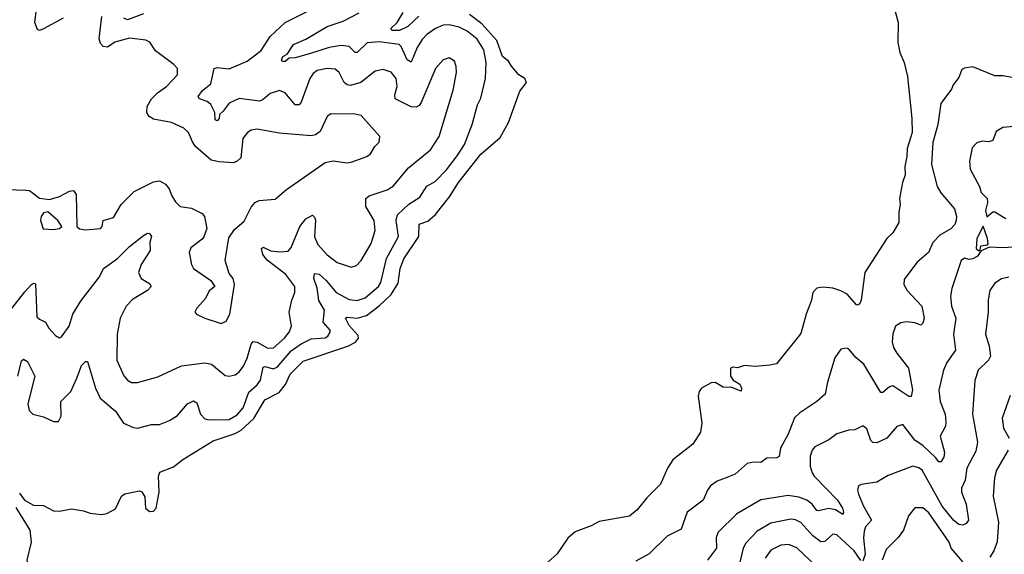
# Model space of a CAD drawing. Extents: x 1995161 to 2088924, y 769148 to 906007.
# Tile 199 of 256: x 2077506 to 2082432, y 814104 to 816779. Entities that reach past the tile are written whole.
import ezdxf

# ---------------------------------------------------------------- set-up
doc = ezdxf.new("R2010")
doc.units = 0

msp = doc.modelspace()

# ---------------------------------------------------------------- linework, layer by layer
at = {"layer": '0CON20XD'}
for points in [[(2077723.9, 816786.1), (2077625, 816732.9), (2077605, 816726), (2077595, 816730), (2077582.7, 816765), (2077595.4, 816875)], [(2077395, 815931.4), (2077537, 815927), (2077555, 815923.8), (2077606.1, 815886.1), (2077655, 815878.8), (2077705, 815893.8), (2077755, 815922), (2077775, 815924), (2077788.1, 815905), (2077792, 815745), (2077805, 815733.3), (2077835, 815728), (2077910, 815735), (2077919.2, 815745), (2077924.3, 815775), (2077975, 815789.4), (2078014.2, 815855), (2078079.7, 815920.3), (2078175, 815967.1), (2078205, 815972.5), (2078235, 815956), (2078253.4, 815933.4), (2078267.2, 815897.2), (2078285, 815868), (2078308.8, 815845), (2078365, 815835.7), (2078420, 815810), (2078431.4, 815795), (2078442.9, 815735), (2078427.3, 815692.7), (2078419.4, 815680.6), (2078362, 815638), (2078354.2, 815614.2), (2078366.2, 815555), (2078376.2, 815535), (2078463.3, 815475), (2078482.5, 815445), (2078455, 815422.5), (2078435.8, 815384.2), (2078393.3, 815335), (2078383.3, 815315), (2078390, 815305), (2078432.5, 815285), (2078515, 815259.2), (2078538.7, 815271.3), (2078558, 815305), (2078581.2, 815455), (2078573.6, 815483.6), (2078555, 815510), (2078534.2, 815574.2), (2078552.8, 815687.2), (2078581.2, 815728.8), (2078629.2, 815770.8), (2078665, 815842), (2078684.7, 815865.3), (2078705, 815874.4), (2078785, 815880.8), (2078840.9, 815929.1), (2079035, 816064.2), (2079075, 816072.5), (2079145, 816062.5), (2079164.2, 816065.8), (2079242.5, 816095), (2079261.2, 816108.8), (2079283.3, 816145), (2079305, 816166.7), (2079307.5, 816195), (2079215, 816299.2), (2079185, 816307.1), (2079062.2, 816307.8), (2079044.3, 816295), (2079010, 816220), (2078986.4, 816203.6), (2078965, 816197.5), (2078805, 816211.1), (2078695, 816231.5), (2078665, 816226.7), (2078645.4, 816214.6), (2078622.2, 816185), (2078612.3, 816087.7), (2078595, 816070.6), (2078576.4, 816063.6), (2078505, 816067.7), (2078465, 816076.5), (2078385.5, 816145.5), (2078371.2, 816168.8), (2078350.8, 816215), (2078327, 816237), (2078265.4, 816265.4), (2078175, 816281.1), (2078154.6, 816294.6), (2078142.5, 816315), (2078143.6, 816345), (2078166.5, 816383.5), (2078196, 816414), (2078240.6, 816445), (2078295, 816503.8), (2078295.6, 816535), (2078277.1, 816555), (2078185, 816623.3), (2078156.6, 816666.6), (2078136.6, 816676.6), (2078055, 816686.9), (2077982.9, 816667.1), (2077945, 816641.8), (2077923.3, 816645), (2077909.8, 816659.8), (2077903.7, 816683.7), (2077916.4, 816795)], [(2077453.1, 815316.9), (2077531.9, 815418.1), (2077565, 815454), (2077575, 815461.2), (2077585, 815457.5), (2077592.6, 815292.6), (2077605, 815280), (2077635, 815266.2), (2077652, 815235), (2077685, 815198.8), (2077705, 815188), (2077715, 815192), (2077754.6, 815245.4), (2077772.7, 815305), (2077811.3, 815368.7), (2077905, 815493.1), (2077925.7, 815535), (2077995, 815584.5), (2078055.7, 815645), (2078125, 815700), (2078145, 815710.8), (2078155, 815709.2), (2078165.6, 815695), (2078157.3, 815665), (2078159.6, 815625), (2078114, 815555), (2078100.8, 815515), (2078114.7, 815484.7), (2078155, 815459.4), (2078164.3, 815445), (2078145.6, 815425), (2078070.3, 815379.7), (2078039.6, 815345), (2078008.2, 815285), (2077993.9, 815206.1), (2077992.1, 815075), (2078027.6, 814997.6), (2078045.8, 814975), (2078065, 814963.3), (2078095, 814963.3), (2078198, 814992), (2078315, 815047.5), (2078432.9, 815062.9), (2078465.6, 815055), (2078535, 814999.2), (2078555, 814996), (2078585, 815002.9), (2078605, 815017.1), (2078625.5, 815045), (2078644.1, 815085), (2078665, 815156), (2078675, 815169.4), (2078695, 815166.2), (2078745, 815137.4), (2078775, 815135.9), (2078831.3, 815185), (2078853.9, 815215), (2078866.9, 815245), (2078854.5, 815315), (2078867.3, 815375), (2078883.6, 815415), (2078883.6, 815445), (2078837.5, 815505), (2078745, 815575.4), (2078722.5, 815605), (2078716.2, 815635), (2078725, 815640.8), (2078763.1, 815623.1), (2078807.1, 815617.1), (2078849, 815621), (2078865, 815638.9), (2078908.2, 815745), (2078938, 815782), (2078970.5, 815800.5), (2078981.7, 815791.7), (2078986.5, 815776.5), (2078982, 815692), (2078998.2, 815655), (2079045, 815603.3), (2079095, 815563.5), (2079165, 815541.4), (2079190.7, 815549.3), (2079215.3, 815574.7), (2079265, 815659.2), (2079285.4, 815725), (2079278.9, 815775), (2079237.6, 815845), (2079238.2, 815885), (2079255, 815898.2), (2079345, 815928.5), (2079374.1, 815945.9), (2079452.2, 816037.8), (2079562.1, 816127.9), (2079604.7, 816195.3), (2079675, 816426.7), (2079691.1, 816515), (2079690.6, 816545), (2079681.3, 816571.3), (2079655, 816588.6), (2079625, 816579.2), (2079585.7, 816535), (2079515.4, 816365), (2079505, 816349.4), (2079489.1, 816340.9), (2079465, 816343.2), (2079385, 816383.1), (2079383.8, 816403.8), (2079395.4, 816445), (2079390, 816485), (2079365, 816516.5), (2079325, 816529.5), (2079285, 816521.8), (2079212.5, 816465), (2079160.7, 816450.7), (2079145, 816453.1), (2079129.1, 816465), (2079105.3, 816515.3), (2079085, 816531.5), (2079045, 816534.6), (2078994.7, 816525.3), (2078975, 816510.6), (2078957.7, 816485), (2078914.2, 816365.8), (2078905, 816353.1), (2078885, 816352.7), (2078835, 816412.7), (2078805.4, 816425.4), (2078759.9, 816410.1), (2078725, 816379.6), (2078707.6, 816372.4), (2078605, 816385.4), (2078555, 816361.5), (2078525, 816320.9), (2078505.8, 816305), (2078503.8, 816285), (2078495, 816274), (2078485, 816277.5), (2078482.2, 816315), (2078462.7, 816355), (2078445, 816369.4), (2078405, 816383.5), (2078399.4, 816395), (2078421.5, 816425), (2078462.4, 816457.6), (2078480, 816535), (2078495, 816540), (2078555, 816533.9), (2078645, 816572.5), (2078713.6, 816625), (2078758.8, 816695), (2078835, 816765.4), (2078961.2, 816828.8)], [(2077497.5, 814995), (2077515, 815072.5), (2077525, 815081.4), (2077545, 815069.1), (2077581.2, 814995), (2077547.1, 814857.1), (2077553.7, 814823.7), (2077571.2, 814805), (2077625, 814791.4), (2077675, 814768.6), (2077700.5, 814769.5), (2077714.2, 814795), (2077711.4, 814868.6), (2077761.7, 814918.3), (2077792.1, 814985), (2077815, 815049.2), (2077835, 815069.2), (2077845, 815068.8), (2077885.4, 814935), (2077909.2, 814885), (2077985, 814820.9), (2078025, 814760.5), (2078075, 814738.6), (2078095, 814735.7), (2078165, 814754.3), (2078205, 814754.2), (2078255, 814773.3), (2078295, 814799.1), (2078345, 814857.1), (2078375, 814872.5), (2078391.8, 814861.8), (2078410.4, 814805), (2078431.7, 814781.7), (2078455, 814776.2), (2078555, 814779.2), (2078595, 814801.2), (2078623.6, 814836.4), (2078652.6, 814915), (2078695, 814952.5), (2078710.2, 814975), (2078725, 815040), (2078735, 815044.6), (2078775, 815033), (2078795, 815040.2), (2078865, 815123), (2078915, 815156.9), (2078965, 815181.6), (2079035, 815187.3), (2079047.9, 815195), (2079059.1, 815215), (2079059.1, 815225), (2079025.3, 815265), (2079031.6, 815325), (2079003.4, 815373.4), (2078995.2, 815435.2), (2078978.6, 815485), (2078981.5, 815508.5), (2079005, 815505.3), (2079039.1, 815475), (2079090, 815415), (2079155, 815379.6), (2079195, 815373.4), (2079235, 815387.5), (2079301.8, 815445), (2079312.8, 815465), (2079341.4, 815585), (2079400.9, 815695), (2079390, 815775), (2079396.5, 815803.5), (2079453.9, 815856.1), (2079508.7, 815891.3), (2079544, 815946), (2079585, 815969.6), (2079642, 816028), (2079695, 816097.7), (2079731.4, 816155), (2079769.3, 816255), (2079796.1, 816353.9), (2079813.1, 816386.9), (2079837.1, 816485), (2079839.7, 816565), (2079828.6, 816628.6), (2079795, 816682.5), (2079745, 816721.3), (2079705, 816742.2), (2079655, 816754), (2079625, 816751.8), (2079586.7, 816735), (2079543.8, 816705), (2079520.6, 816679.4), (2079495, 816640.5), (2079465, 816567.1), (2079445, 816579.1), (2079415, 816644.4), (2079405, 816654.7), (2079305, 816668.8), (2079245, 816662.9), (2079195, 816614.5), (2079185, 816615.6), (2079154.4, 816644.4), (2079115, 816650), (2079055, 816640.6), (2078960.5, 816609.5), (2078885, 816587.8), (2078855, 816586.7), (2078835, 816570.8), (2078820, 816570), (2078816.2, 816576.2), (2078823.1, 816595), (2078845, 816606.7), (2078875.6, 816655), (2078938.3, 816681.7), (2079045, 816745.7), (2079125, 816772.5), (2079205, 816813.3)], [(2077505, 814410), (2077530, 814375), (2077575, 814350), (2077625, 814348.8), (2077675, 814322), (2077705, 814320), (2077765, 814332), (2077825, 814322), (2077859.2, 814309.2), (2077915, 814303.1), (2077942.1, 814307.9), (2077985, 814332), (2078016.2, 814395), (2078032.7, 814407.3), (2078105, 814421.2), (2078117, 814417), (2078131.5, 814391.5), (2078135.8, 814335), (2078155, 814318.6), (2078175, 814319.2), (2078189.4, 814335), (2078204.2, 814415), (2078200, 814495), (2078208, 814515), (2078275, 814542.5), (2078322.2, 814577.8), (2078475, 814671.8), (2078585, 814708.1), (2078615.1, 814724.9), (2078676.9, 814783.1), (2078733.5, 814876.5), (2078805, 814914.2), (2078836.7, 814953.3), (2078858.9, 815005), (2078925, 815070), (2079148.2, 815145), (2079186.8, 815165), (2079200.6, 815185), (2079198.9, 815198.9), (2079155, 815248.8), (2079139.5, 815279.5), (2079136, 815285), (2079145, 815290.6), (2079195, 815286.3), (2079241.3, 815298.7), (2079305, 815347.5), (2079365, 815404.2), (2079399.1, 815460.9), (2079409.1, 815535), (2079427.8, 815582.2), (2079502.5, 815695), (2079504.7, 815755.3), (2079548.3, 815771.7), (2079585.9, 815804.1), (2079656.8, 815893.2), (2079701.6, 815965), (2079813.6, 816106.4), (2079910.7, 816189.3), (2079951.4, 816265), (2080008.7, 816421.3), (2080042.5, 816465), (2080034, 816485), (2080003.8, 816503.8), (2079967, 816547), (2079952.3, 816572.3), (2079921.2, 816595), (2079894.1, 816675), (2079818.6, 816758.6), (2079756.8, 816805)], [(2078125, 816808.6), (2078045, 816778.8), (2078026.7, 816786.7)], [(2079502.4, 816797.6), (2079448.1, 816745), (2079407.1, 816725), (2079368, 816725), (2079362.9, 816735), (2079395.3, 816764.7), (2079424.7, 816815)], [(2081885, 816827.5), (2081901.8, 816765), (2081900.4, 816665), (2081910, 816615), (2081930.7, 816565), (2081948.1, 816495), (2081969.4, 816285), (2081971.8, 816215), (2081945.9, 816135), (2081945.4, 816095), (2081934.6, 816045), (2081936.9, 816003.1), (2081922.2, 815965), (2081908, 815885), (2081912, 815855), (2081904.3, 815815.7), (2081904.3, 815765), (2081875, 815712), (2081845.3, 815684.7), (2081734.4, 815515), (2081715.7, 815375), (2081708, 815355), (2081695, 815350), (2081646.5, 815406.5), (2081615, 815422.8), (2081574.6, 815435.4), (2081525, 815441.5), (2081495, 815435.7), (2081473.5, 815415), (2081467.5, 815375), (2081440.7, 815305), (2081415, 815209.4), (2081292.7, 815057.3), (2081259.2, 815050.8)], [(2082565, 816472.5), (2082425, 816497.8), (2082385, 816498.6), (2082275, 816544.2), (2082232.5, 816537.5), (2082220.5, 816529.5), (2082205, 816490), (2082176.8, 816453.2), (2082168.1, 816431.9), (2082115, 816360), (2082099.7, 816255), (2082074.8, 816165.2), (2082067.6, 816055), (2082096.4, 815945), (2082115, 815913.3), (2082182.7, 815832.7), (2082193.8, 815795), (2082192, 815775), (2082184, 815755), (2082165, 815732.7), (2082109.3, 815700.7), (2082074.5, 815665), (2082053.3, 815615), (2081994.2, 815565), (2081931.1, 815478.9), (2081930, 815455), (2081946.9, 815425), (2082019.4, 815345), (2082030.5, 815285), (2082025, 815261.2), (2082015, 815251.4), (2081985, 815262.1), (2081943.3, 815266.7), (2081915, 815262.5), (2081887.8, 815245), (2081875, 815206.7), (2081871.3, 815165), (2081879.6, 815135), (2081895, 815110), (2081952.5, 815035), (2081973.3, 814926.7), (2081966.9, 814893.1), (2081955, 814893.2), (2081875, 814947.2), (2081857.6, 814942.4), (2081825, 814914.4), (2081815, 814913.3), (2081730, 815055), (2081689.1, 815089.1), (2081655, 815130), (2081645, 815135.8), (2081615, 815131.2), (2081585, 815087.5), (2081546.9, 814965), (2081535.6, 814905), (2081495, 814868.1), (2081408.6, 814811.4), (2081382.7, 814787.3), (2081350.8, 814705), (2081312.9, 814635), (2081306.6, 814593.4), (2081295, 814586.2), (2081245, 814585.8), (2081215, 814564), (2081175, 814565.7), (2081145, 814559.2), (2081086, 814505), (2081035, 814484.3), (2080995, 814470.6), (2080963, 814447), (2080946.9, 814425), (2080925.3, 814374.7), (2080845.6, 814315), (2080815, 814229.2), (2080745, 814195.4), (2080655, 814106.7), (2080589.6, 814070.4)], [(2082573.6, 816253.6), (2082425, 816239.2), (2082390.9, 816219.1), (2082375.4, 816174.6), (2082355, 816168.1), (2082322, 816172), (2082295, 816163.3), (2082272.1, 816137.9), (2082258.3, 816071.7), (2082260.7, 816030.7), (2082308.6, 815945), (2082317.3, 815915), (2082345.9, 815885), (2082348.9, 815865), (2082338.7, 815825), (2082345, 815792.5), (2082375, 815817.5), (2082385, 815818), (2082440, 815785)], [(2077675, 815728.8), (2077705, 815733.8), (2077716.7, 815745), (2077697.5, 815775), (2077647.1, 815817.1), (2077625, 815812.9), (2077613.5, 815795), (2077610, 815775), (2077623, 815733), (2077675, 815728.8)], [(2082305, 815622.5), (2082311.7, 815628.3), (2082315, 815647.5), (2082347.5, 815652.5), (2082351.7, 815658.3), (2082348.8, 815685), (2082326.2, 815746.2), (2082294.2, 815685), (2082290.8, 815635), (2082305, 815622.5)], [(2082505, 815642.5), (2082425, 815638), (2082358.3, 815641.7), (2082316.7, 815623.3), (2082296.9, 815595), (2082275, 815582), (2082255, 815579.1), (2082233.8, 815586.2), (2082216.2, 815573.8), (2082170, 815435), (2082163.6, 815395), (2082168.2, 815345), (2082189.3, 815285), (2082178.6, 815205), (2082188.5, 815125), (2082145.4, 815064.6), (2082127.5, 815025), (2082104.6, 814925), (2082110.7, 814869.3), (2082135.9, 814805), (2082139.5, 814765), (2082137.5, 814745), (2082112.2, 814695), (2082133.8, 814615), (2082129.5, 814590.5), (2082115, 814566.2), (2082105, 814566.2), (2082088.8, 814588.8), (2082026.8, 814646.8), (2081985, 814675.8), (2081925, 814754.4), (2081895, 814743.3), (2081845, 814684.5), (2081795, 814661.6), (2081775, 814663.8), (2081764.2, 814674.2), (2081745, 814731.2), (2081725, 814747.1), (2081685, 814726.9), (2081655, 814725.6), (2081595, 814707.5), (2081553.9, 814676.1), (2081485, 814642.5), (2081470.4, 814625), (2081460.4, 814595), (2081461.6, 814545), (2081471.7, 814511.7), (2081481.1, 814495), (2081597.2, 814375), (2081622.7, 814335), (2081627.9, 814315), (2081625, 814304), (2081587.1, 814327.1), (2081555, 814333), (2081502.1, 814322.1), (2081493.8, 814323.8), (2081471.3, 814355), (2081445, 814375.7), (2081405, 814390), (2081351.2, 814398.8), (2081215, 814376.1), (2081093.8, 814306.2), (2081000, 814215), (2080991.1, 814188.9), (2080991.8, 814135), (2080947.8, 814075)], [(2082455, 815491.2), (2082417.9, 815482.1), (2082385, 815461.4), (2082360.4, 815425), (2082351.7, 815378.3), (2082351.9, 815315), (2082338.5, 815205), (2082356.8, 815145), (2082362.5, 815095), (2082353.8, 815075), (2082302.1, 815025), (2082284.6, 814974.6), (2082272.8, 814805), (2082298, 814665), (2082289.7, 814620.3), (2082244.7, 814535.3), (2082235.9, 814475), (2082218.5, 814435), (2082218.9, 814415), (2082242, 814355), (2082253.8, 814275), (2082241.5, 814258.5), (2082225, 814249.3), (2082205, 814253.8), (2082178.4, 814275), (2082121.6, 814345), (2082054.3, 814465.7), (2082021.5, 814525), (2082005, 814536.6), (2081974.6, 814545.4), (2081852, 814498), (2081795, 814465.6), (2081715.8, 814454.2), (2081703.1, 814446.9), (2081698.6, 814425), (2081702.5, 814405), (2081728.5, 814345), (2081768.5, 814275), (2081738.4, 814241.6), (2081730.8, 814219.2), (2081727.6, 814185), (2081736, 814105), (2081725, 814070.6)], [(2081259.2, 815050.8), (2081185, 815044.2), (2081131.7, 815048.3), (2081097, 815037), (2081075, 815040), (2081062.5, 815035), (2081062.9, 814995), (2081076, 814975), (2081108.9, 814955), (2081118.1, 814935), (2081115, 814920), (2081068.3, 814938.3), (2081025, 814940.3), (2080985, 814964.6), (2080965, 814961.5), (2080917.1, 814935), (2080905, 814918.8), (2080900, 814895), (2080919.1, 814760.9), (2080913.1, 814715), (2080874, 814655), (2080773.8, 814576.2), (2080747.3, 814535), (2080712.9, 814455), (2080643.6, 814386.4), (2080595, 814326), (2080556.7, 814295), (2080405, 814268.8), (2080365, 814246), (2080285, 814216.7), (2080248, 814185), (2080195, 814106.2), (2080147.3, 814062.7)], [(2082461.4, 814898.6), (2082422.2, 814785), (2082428.2, 814735), (2082457.2, 814685)], [(2082452.3, 814625), (2082392.7, 814525), (2082382.4, 814487.6), (2082375.9, 814395), (2082402.9, 814265), (2082396.3, 814166.3), (2082379.3, 814120.7), (2082359.8, 814090.2)], [(2077499, 813821), (2077506.8, 813873.2), (2077530.8, 813929.2), (2077555.9, 814025), (2077544.2, 814075), (2077564.5, 814165), (2077558.9, 814225), (2077488, 814338)], [(2082225, 814067.1), (2082165.8, 814135), (2082155.6, 814165.6), (2082108.1, 814235), (2082055, 814311.1), (2082025, 814336.5), (2081985, 814337.1), (2081952.8, 814297.2), (2081927.5, 814225), (2081901.6, 814188.4), (2081842, 814128), (2081820.6, 814075)], [(2081715, 814073.6), (2081680.7, 814120.7), (2081595, 814201.2), (2081575, 814204.1), (2081535, 814168.7), (2081515, 814167.3), (2081475, 814196.5), (2081415, 814262.8), (2081387, 814277), (2081365, 814279.7), (2081265, 814259.7), (2081195, 814220.4), (2081139.5, 814160.5), (2081126.6, 814135), (2081109.3, 814065)], [(2081495, 814040.8), (2081395, 814136.2), (2081355, 814153.8), (2081315, 814149.6), (2081265, 814124.5), (2081235.4, 814085)]]:
    msp.add_lwpolyline(points, dxfattribs=at)

doc.saveas('drawing.dxf')
